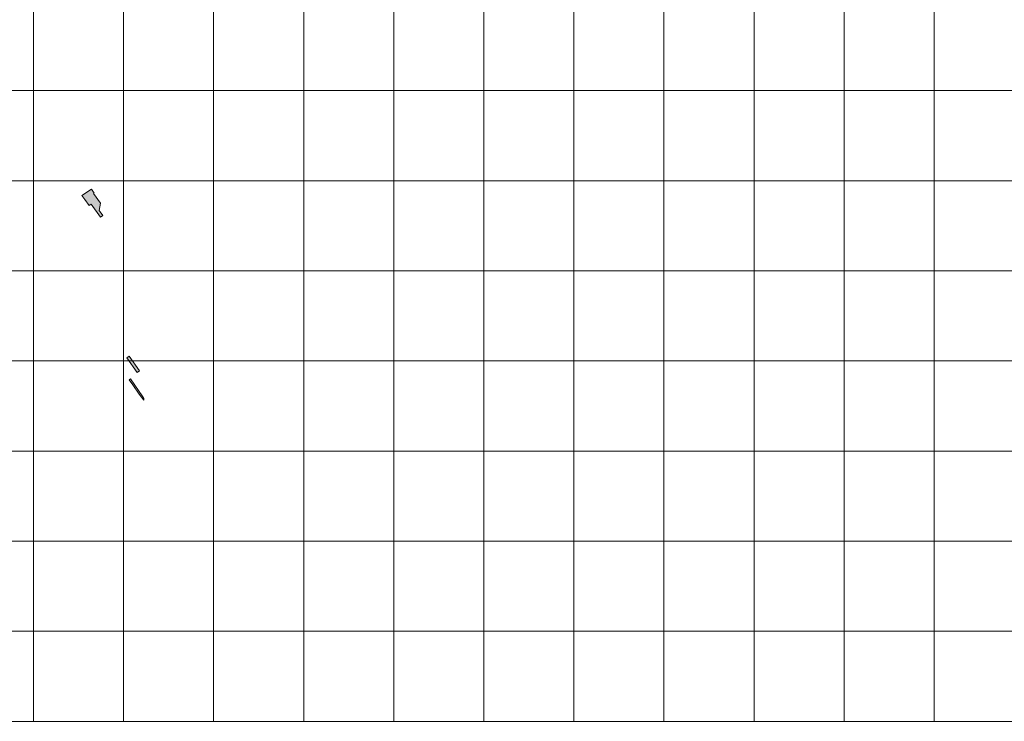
# Model space of a CAD drawing. Header units: metres. Extents: x 191568 to 204791, y 316774 to 325272.
# Tile 37 of 93: x 200030 to 201123, y 317626 to 318404. Entities that reach past the tile are written whole.
import ezdxf

# ---------------------------------------------------------------- set-up
doc = ezdxf.new("R2010")
doc.units = ezdxf.units.M
doc.layers.add('0-MEETLOCATIES-100x100m', color=1, linetype='Continuous', lineweight=13)
doc.layers.add('Gekoppeld_blokhaag', color=7, linetype='Continuous', lineweight=0)

# ---------------------------------------------------------------- blocks, each defined once
blk = doc.blocks.new('*U13')
at = {"layer": '0-MEETLOCATIES-100x100m'}
blk.add_lwpolyline([(-50, 50), (50, 50), (50, -50), (-50, -50)], close=True, dxfattribs=at)
blk = doc.blocks.new('*U14')
at = {"layer": '0-MEETLOCATIES-100x100m', "color": 0, "linetype": 'ByBlock', "lineweight": -2, "transparency": 16777216}
for p in [(1800, 700), (1900, 700), (2000, 700), (2100, 700), (2200, 700), (2300, 700), (2400, 700), (2500, 700), (2600, 700), (2700, 700), (2800, 700), (2900, 700), (1800, 600), (1900, 600), (2000, 600), (2100, 600), (2200, 600), (2300, 600), (2400, 600), (2500, 600), (2600, 600), (2700, 600), (2800, 600), (2900, 600), (1800, 500), (1900, 500), (2000, 500), (2100, 500), (2200, 500), (2300, 500), (2400, 500), (2500, 500), (2600, 500), (2700, 500), (2800, 500), (2900, 500), (1800, 400), (1900, 400), (2000, 400), (2100, 400), (2200, 400), (2300, 400), (2400, 400), (2500, 400), (2600, 400), (2700, 400), (2800, 400), (2900, 400), (1800, 300), (1900, 300), (2000, 300), (2100, 300), (2200, 300), (2300, 300), (2400, 300), (2500, 300), (2600, 300), (2700, 300), (2800, 300), (2900, 300), (1800, 200), (1900, 200), (2000, 200), (2100, 200), (2200, 200), (2300, 200), (2400, 200), (2500, 200), (2600, 200), (2700, 200), (2800, 200), (2900, 200), (1800, 100), (1900, 100), (2000, 100), (2100, 100), (2200, 100), (2300, 100), (2400, 100), (2500, 100), (2600, 100), (2700, 100), (2800, 100), (2900, 100), (1800, 0), (1900, 0), (2000, 0), (2100, 0), (2200, 0), (2300, 0), (2400, 0), (2500, 0), (2600, 0), (2700, 0), (2800, 0), (2900, 0)]:
    blk.add_blockref('*U13', p, dxfattribs=at)

msp = doc.modelspace()

# ---------------------------------------------------------------- hatches: boundary and pattern name
at = {"layer": 'Gekoppeld_blokhaag'}
for points in [[(200111.9, 318211.3), (200112.7, 318211.9), (200109.6, 318216.2), (200099, 318209), (200101.2, 318206.2), (200102.3, 318204.6), (200107.1, 318197.9), (200109.3, 318199.4), (200119.5, 318185.1), (200120.7, 318185.9), (200122.1, 318186.9), (200119, 318191), (200118, 318192.5), (200119.4, 318200.8)], [(200162.6, 317988.8), (200167.8, 317982), (200167.8, 317982.1), (200167.8, 317982.2), (200167.8, 317982.3), (200167.8, 317982.4), (200167.8, 317982.5), (200167.8, 317982.6), (200167.8, 317982.7), (200167.8, 317982.8), (200167.7, 317982.9), (200167.7, 317983), (200167.7, 317983), (200167.7, 317983.1), (200167.7, 317983.2), (200167.7, 317983.3), (200167.7, 317983.4), (200167.6, 317983.5), (200167.6, 317983.6), (200167.6, 317983.7), (200167.6, 317983.8), (200167.6, 317983.9), (200167.5, 317984), (200167.5, 317984.1), (200167.5, 317984.2), (200167.4, 317984.3), (200167.4, 317984.4), (200167.4, 317984.5), (200167.3, 317984.6), (200167.3, 317984.7), (200167.2, 317984.8), (200167.2, 317984.8), (200167.2, 317984.9), (200167.1, 317985), (200167.1, 317985.1), (200167, 317985.2), (200167, 317985.3), (200166.9, 317985.4), (200166.9, 317985.4), (200166.8, 317985.5), (200166.8, 317985.6), (200166.7, 317985.7), (200166.6, 317985.8), (200152.7, 318005.6), (200151.5, 318004.7), (200155.3, 317999.2)]]:
    msp.add_hatch(color=1, dxfattribs=at).paths.add_polyline_path(points)

# ---------------------------------------------------------------- linework, layer by layer
at = {"layer": 'Gekoppeld_blokhaag', "color": 1, "flags": 128}
for points in [[(200111.9, 318211.3), (200112.7, 318211.9), (200109.6, 318216.2), (200099, 318209), (200101.2, 318206.2), (200102.3, 318204.6), (200107.1, 318197.9), (200109.3, 318199.4), (200119.5, 318185.1), (200120.7, 318185.9), (200122.1, 318186.9), (200119, 318191), (200118, 318192.5), (200119.4, 318200.8)], [(200162.9, 318014.5), (200151.3, 318030.8), (200148.8, 318029), (200160.3, 318012.8)], [(200162.6, 317988.8), (200167.8, 317982), (200167.8, 317982), (200167.8, 317982.1), (200167.8, 317982.2), (200167.8, 317982.3), (200167.8, 317982.4), (200167.8, 317982.5), (200167.8, 317982.6), (200167.8, 317982.7), (200167.8, 317982.8), (200167.7, 317982.9), (200167.7, 317983), (200167.7, 317983), (200167.7, 317983.1), (200167.7, 317983.2), (200167.7, 317983.3), (200167.7, 317983.4), (200167.6, 317983.5), (200167.6, 317983.6), (200167.6, 317983.7), (200167.6, 317983.8), (200167.6, 317983.9), (200167.5, 317984), (200167.5, 317984.1), (200167.5, 317984.2), (200167.4, 317984.3), (200167.4, 317984.4), (200167.4, 317984.5), (200167.3, 317984.6), (200167.3, 317984.7), (200167.2, 317984.8), (200167.2, 317984.8), (200167.2, 317984.9), (200167.1, 317985), (200167.1, 317985.1), (200167, 317985.2), (200167, 317985.3), (200166.9, 317985.4), (200166.9, 317985.4), (200166.8, 317985.5), (200166.8, 317985.6), (200166.7, 317985.7), (200166.6, 317985.8), (200166.6, 317985.8), (200152.7, 318005.6), (200151.5, 318004.7), (200155.3, 317999.2)]]:
    msp.add_lwpolyline(points, close=True, dxfattribs=at)
at = {"layer": 'Gekoppeld_blokhaag', "color": 1}
msp.add_solid([(200162.9, 318014.5), (200151.3, 318030.8), (200160.3, 318012.8), (200148.8, 318029)], dxfattribs=at)

# ---------------------------------------------------------------- block references
at = {"layer": '0-MEETLOCATIES-100x100m'}
msp.add_blockref('*U14', (198195.1, 317675.6), dxfattribs=at)

doc.saveas('drawing.dxf')
